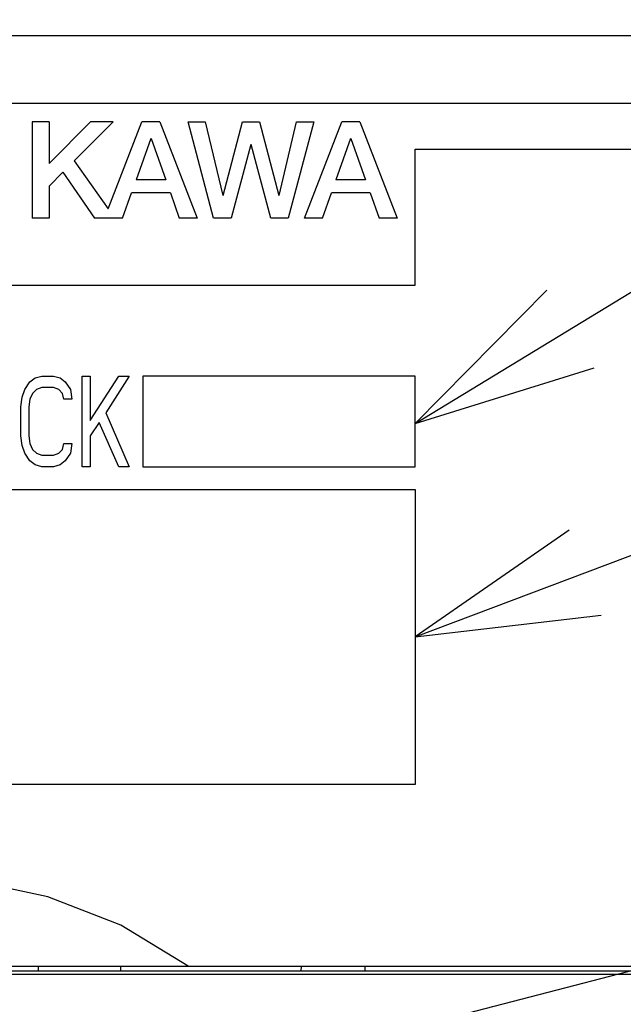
# Model space of a CAD drawing. Extents: x 60 to 814, y 62 to 540.
# Tile 13 of 25: x 436 to 449, y 419 to 440. Entities that reach past the tile are written whole.
import ezdxf

# ---------------------------------------------------------------- set-up
doc = ezdxf.new("R2010")
doc.units = 0
doc.header["$LTSCALE"] = 46.2
for name, color, linetype in [('ALL_CURVE', 7, 'CONTINUOUS'), ('ALL_FEATURES', 7, 'CONTINUOUS'), ('ALL_NOTE', 7, 'CONTINUOUS')]:
    doc.layers.add(name, color=color, linetype=linetype)

msp = doc.modelspace()

# ---------------------------------------------------------------- linework, layer by layer
at = {"layer": 'ALL_CURVE', "color": 4, "linetype": 'CONTINUOUS'}
for p, q in [((463.5, 438.5), (426.5, 438.5)), ((444.5, 434.5), (444.5, 437.5)), ((444.5, 437.5), (463.5, 437.5)), ((426.5, 434.5), (444.5, 434.5)), ((435.901, 432.202), (436.016, 432.372)), ((436.016, 432.372), (436.131, 432.457)), ((436.131, 432.457), (436.275, 432.5)), ((436.275, 432.5), (436.534, 432.5)), ((436.534, 432.5), (436.678, 432.457)), ((436.678, 432.457), (436.793, 432.372)), ((436.793, 432.372), (436.907, 432.202)), ((437.166, 430.5), (437.166, 432.5)), ((437.166, 432.5), (437.339, 432.5)), ((437.339, 431.521), (437.971, 432.5)), ((437.339, 432.5), (437.339, 431.521)), ((438.201, 432.5), (437.684, 431.691)), ((437.971, 432.5), (438.201, 432.5)), ((438.5, 432.5), (438.5, 430.5)), ((444.5, 432.5), (438.5, 432.5)), ((444.5, 430.5), (444.5, 432.5)), ((435.844, 432.032), (435.901, 432.202)), ((436.074, 432.117), (436.016, 431.989)), ((436.16, 432.202), (436.074, 432.117)), ((436.275, 432.245), (436.16, 432.202)), ((436.534, 432.245), (436.275, 432.245)), ((436.649, 432.202), (436.534, 432.245)), ((436.735, 432.117), (436.649, 432.202)), ((436.764, 431.989), (436.735, 432.117)), ((436.907, 432.202), (436.936, 431.989)), ((435.815, 431.819), (435.844, 432.032)), ((436.016, 431.989), (435.988, 431.819)), ((436.936, 431.989), (436.764, 431.989)), ((435.815, 431.181), (435.815, 431.819)), ((435.988, 431.819), (435.988, 431.181)), ((437.684, 431.691), (438.201, 430.5)), ((437.54, 431.479), (437.339, 431.181)), ((437.971, 430.5), (437.54, 431.479)), ((435.844, 430.968), (435.815, 431.181)), ((435.988, 431.181), (436.016, 431.011)), ((436.016, 431.011), (436.074, 430.883)), ((436.735, 430.883), (436.764, 431.011)), ((436.764, 431.011), (436.936, 431.011)), ((436.936, 431.011), (436.907, 430.798)), ((437.339, 431.181), (437.339, 430.5)), ((435.901, 430.798), (435.844, 430.968)), ((436.016, 430.628), (435.901, 430.798)), ((436.074, 430.883), (436.16, 430.798)), ((436.16, 430.798), (436.275, 430.755)), ((436.534, 430.755), (436.649, 430.798)), ((436.649, 430.798), (436.735, 430.883)), ((436.907, 430.798), (436.793, 430.628)), ((436.131, 430.543), (436.016, 430.628)), ((436.275, 430.755), (436.534, 430.755)), ((436.793, 430.628), (436.678, 430.543)), ((436.275, 430.5), (436.131, 430.543)), ((436.534, 430.5), (436.275, 430.5)), ((436.678, 430.543), (436.534, 430.5)), ((437.339, 430.5), (437.166, 430.5)), ((438.201, 430.5), (437.971, 430.5)), ((438.5, 430.5), (444.5, 430.5)), ((426.5, 430), (444.5, 430)), ((444.5, 430), (444.5, 423.5)), ((444.5, 423.5), (426.5, 423.5))]:
    msp.add_line(p, q, dxfattribs=at)
at = {"layer": 'ALL_FEATURES', "color": 7, "linetype": 'CONTINUOUS'}
for p, q in [((421, 440), (464, 440)), ((425, 419.5), (465, 419.5)), ((436.2, 419.5), (436.2, 419.4)), ((438.007, 419.5), (438.009, 419.388)), ((441.991, 419.388), (441.993, 419.5)), ((443.4, 419.4), (443.4, 419.5)), ((460, 419.318), (424.395, 419.318)), ((453.977, 419.388), (427.035, 419.388)), ((436.2, 419.4), (438.009, 419.4)), ((441.991, 419.4), (443.4, 419.4))]:
    msp.add_line(p, q, dxfattribs=at)
at = {"layer": 'ALL_FEATURES', "color": 40, "linetype": 'CONTINUOUS'}
for p, q in [((436.067, 438.1), (436.067, 435.975)), ((436.439, 438.1), (436.067, 438.1)), ((437.352, 438.1), (436.439, 437.181)), ((436.439, 438.1), (436.439, 437.181)), ((437.845, 438.1), (436.993, 437.243)), ((437.845, 438.1), (437.352, 438.1)), ((437.741, 436.181), (438.482, 438.1)), ((438.879, 438.1), (438.482, 438.1)), ((438.879, 438.1), (439.7, 435.975)), ((440.059, 435.975), (439.496, 438.1)), ((439.496, 438.1), (439.877, 438.1)), ((439.877, 438.1), (440.263, 436.475)), ((440.27, 436.475), (440.693, 438.1)), ((440.693, 438.1), (441.072, 438.1)), ((441.072, 438.1), (441.495, 436.475)), ((441.502, 436.476), (441.888, 438.1)), ((442.27, 438.1), (441.703, 435.975)), ((441.888, 438.1), (442.27, 438.1)), ((442.062, 435.975), (442.883, 438.1)), ((443.279, 438.1), (442.883, 438.1)), ((443.279, 438.1), (444.1, 435.975)), ((438.677, 437.733), (438.354, 436.821)), ((438.684, 437.733), (439.006, 436.821)), ((443.077, 437.733), (442.754, 436.821)), ((443.085, 437.733), (443.406, 436.821)), ((440.88, 437.6), (440.443, 435.975)), ((441.317, 435.975), (440.886, 437.6)), ((436.993, 437.243), (437.741, 436.181)), ((436.74, 436.988), (436.439, 436.685)), ((436.74, 436.988), (437.439, 435.975)), ((436.439, 436.685), (436.439, 435.975)), ((439.006, 436.821), (438.354, 436.821)), ((443.406, 436.821), (442.754, 436.821)), ((438.055, 435.975), (438.252, 436.534)), ((439.107, 436.534), (438.252, 436.534)), ((439.107, 436.534), (439.304, 435.975)), ((442.455, 435.975), (442.653, 436.534)), ((443.507, 436.534), (442.653, 436.534)), ((443.507, 436.534), (443.704, 435.975)), ((436.439, 435.975), (436.067, 435.975)), ((438.055, 435.975), (437.439, 435.975)), ((439.7, 435.975), (439.304, 435.975)), ((440.443, 435.975), (440.059, 435.975)), ((441.703, 435.975), (441.317, 435.975)), ((442.455, 435.975), (442.062, 435.975)), ((444.1, 435.975), (443.704, 435.975))]:
    msp.add_line(p, q, dxfattribs=at)
at = {"layer": 'ALL_FEATURES', "color": 7, "linetype": 'CONTINUOUS'}
msp.add_lwpolyline([(439.5, 419.5), (438.019, 420.399), (436.411, 421.027), (434.724, 421.387), (433.002, 421.5), (431.279, 421.387), (429.591, 421.027), (427.981, 420.399), (426.5, 419.5)], dxfattribs=at)
at = {"layer": 'ALL_NOTE', "color": 2, "linetype": 'CONTINUOUS'}
for p, q in [((444.5, 431.454), (479.5, 452.798)), ((444.5, 426.752), (479.5, 440.008)), ((429.519, 414.298), (479.5, 427.222))]:
    msp.add_line(p, q, dxfattribs=at)
for points in [[(447.394, 434.391), (444.5, 431.454), (448.436, 432.683)], [(447.887, 429.104), (444.5, 426.752), (448.595, 427.234)]]:
    msp.add_lwpolyline(points, dxfattribs=at)

doc.saveas('drawing.dxf')
